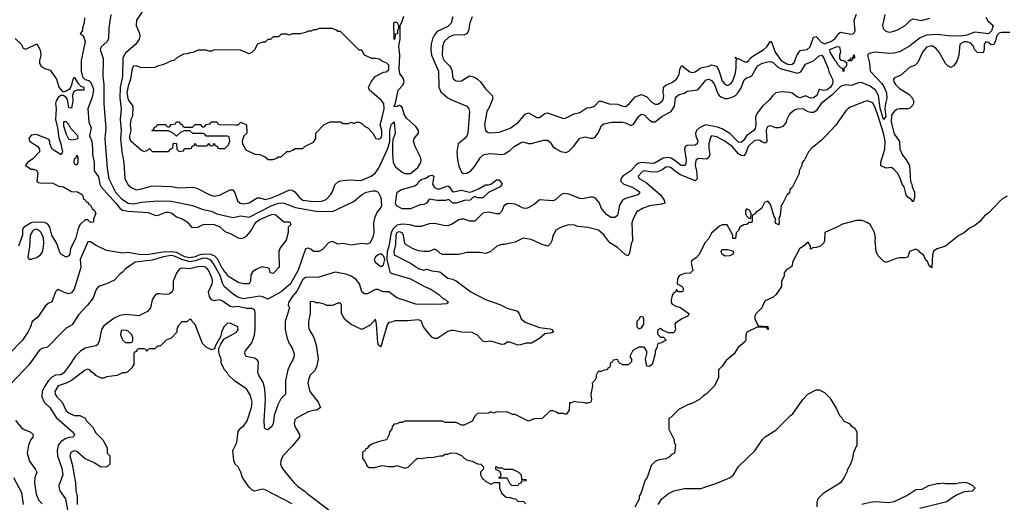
# Model space of a CAD drawing. Header units: inches. Extents: x 2668334 to 2765628, y 828034 to 955234.
# Tile 87 of 218: x 2687304 to 2694628, y 892465 to 896053. Entities that reach past the tile are written whole.
import ezdxf

# ---------------------------------------------------------------- set-up
doc = ezdxf.new("R2010")
doc.units = ezdxf.units.IN
doc.header["$MEASUREMENT"] = 0
doc.layers.add('C6889', color=7, linetype='Continuous')
doc.layers.add('C6899', color=7, linetype='Continuous')

msp = doc.modelspace()

# ---------------------------------------------------------------- linework, layer by layer
at = {"layer": 'C6889', "color": 4}
for points, elevation in [([(2687982.8, 896090), (2687967.5, 895992.5), (2687964, 895910), (2687952.3, 895887.7), (2687911, 895850), (2687902.8, 895830), (2687924.5, 895764.5), (2687923, 895630), (2687930.4, 895570), (2687930.4, 895430.4), (2687944.1, 895244.1), (2687938.4, 895170), (2687954.9, 894950), (2687966.7, 894870), (2688017.6, 894770), (2688061.3, 894721.3), (2688110, 894687.7), (2688150, 894684.4), (2688210, 894696.5), (2688330, 894706.4), (2688430, 894704.4), (2688590, 894670.4), (2688670, 894643), (2688730, 894630.4), (2688770.4, 894610.4), (2688890, 894582), (2688950, 894594.4), (2689010, 894583.8), (2689173.6, 894670), (2689229.4, 894690), (2689250, 894691.7), (2689270.8, 894690), (2689356.7, 894656.7), (2689510, 894628.8), (2689630, 894626), (2689790, 894700.7), (2689847.3, 894750), (2689882.7, 894770), (2689930, 894781.6), (2689950, 894780.5), (2689970.6, 894770), (2689990, 894731.3), (2689994.3, 894670), (2689990, 894657.2), (2689961.7, 894618.3), (2689942.5, 894577.5), (2689936.7, 894543.3), (2689939, 894470), (2689930, 894437.2), (2689910, 894394), (2689890, 894384.2), (2689848.2, 894388.2), (2689770, 894377), (2689710, 894389.6), (2689670, 894385.1), (2689630, 894403.7), (2689603.8, 894396.2), (2689555.9, 894344.1), (2689530.2, 894329.8), (2689489.8, 894329.8), (2689470, 894346.6), (2689450, 894354.5), (2689430.7, 894349.3), (2689376.5, 894190), (2689319.3, 894090), (2689250, 894028.8), (2689150, 893975.1), (2689113.5, 893993.5), (2689090, 893998.5), (2688970, 893977), (2688927.6, 893990), (2688893.6, 894010), (2688826, 894070), (2688813, 894093), (2688795.9, 894150), (2688743.1, 894243.1), (2688725, 894265), (2688697.9, 894277.9), (2688670, 894279.9), (2688610, 894259.3), (2688570, 894253.5), (2688510, 894269.3), (2688456, 894296), (2688430, 894299.2), (2688374.8, 894290), (2688290, 894265.1), (2688162, 894250), (2688090, 894202), (2688070, 894175.3), (2688050, 894162), (2688010, 894115.3), (2687950, 894088.7), (2687890, 894068.7), (2687873.7, 894046.3), (2687850, 893984), (2687808.3, 893931.7), (2687740.9, 893859.1), (2687694.4, 893785.6), (2687650, 893759), (2687624.1, 893735.9), (2687510, 893619), (2687470, 893609.2), (2687450, 893594), (2687374.8, 893490), (2687242.8, 893350)], 16), ([(2688228.5, 896130), (2688174, 896050), (2688170.4, 896010), (2688195.5, 895950), (2688197.1, 895930), (2688192, 895908), (2688168.7, 895871.3), (2688090, 895803.6), (2688070.3, 895769.7), (2688067.6, 895630), (2688050.2, 895550), (2688047.9, 895472.1), (2688057.7, 895390), (2688052.6, 895310), (2688058, 895230), (2688054.9, 895170), (2688064, 895070), (2688077.7, 894990), (2688085.7, 894870), (2688110, 894824.9), (2688130, 894808), (2688170, 894788.5), (2688210, 894794.9), (2688290, 894818.7), (2688430, 894813.4), (2688490, 894804), (2688588.8, 894808.8), (2688621.1, 894801.1), (2688718.8, 894750), (2688750, 894741.7), (2688790.9, 894749.1), (2688870, 894787.3), (2688890, 894786.8), (2688904.7, 894764.7), (2688925.3, 894705.3), (2688944.9, 894690), (2688970, 894684.7), (2689010, 894690.3), (2689070, 894728), (2689090, 894728), (2689130, 894716.9), (2689170, 894725.5), (2689232.3, 894750), (2689310, 894788.2), (2689330, 894785.5), (2689350, 894773.4), (2689384.9, 894730), (2689411.4, 894711.4), (2689490, 894702), (2689550, 894703.6), (2689582.9, 894717.1), (2689616.2, 894750), (2689629.5, 894770), (2689651.5, 894828.5), (2689673, 894847), (2689690, 894854.9), (2689730, 894860.4), (2689770, 894863), (2689830, 894857.3), (2689850, 894860.7), (2689918, 894890), (2689949.1, 894910.9), (2689974.2, 894945.8), (2690000, 895002.6)], 24), ([(2687786.4, 896066.4), (2687782.8, 896030), (2687771, 895990), (2687771, 895969), (2687754, 895950), (2687775.3, 895935.3), (2687791, 895890), (2687760.3, 895750), (2687761.7, 895670), (2687770, 895628), (2687790, 895608.7), (2687819.5, 895599.5), (2687830, 895590.8), (2687848.9, 895550), (2687852, 895528), (2687843.8, 895476.2), (2687810.7, 895390), (2687818.8, 895290), (2687834.8, 895250), (2687822.8, 895190), (2687839.5, 895150), (2687846.4, 895093.6), (2687844.7, 895050), (2687857, 894990), (2687858.8, 894930), (2687890, 894884.7), (2687900.5, 894830), (2687910.6, 894810), (2688020.4, 894690), (2688050, 894650.6), (2688070, 894637.1), (2688110, 894628.4), (2688260.7, 894620.7), (2688310, 894598.8), (2688330, 894597.3), (2688390, 894621.6), (2688410, 894623), (2688434.6, 894614.6), (2688470, 894587.7), (2688512.8, 894572.8), (2688550, 894551.3), (2688582, 894510), (2688610, 894506.8), (2688630, 894510.8), (2688670, 894530.8), (2688686.6, 894533.4), (2688750, 894530.5), (2688792.1, 894512.1), (2688830, 894477.3), (2688870, 894464), (2688930, 894430.7), (2688950, 894427.3), (2688969.4, 894430.6), (2688990, 894442.8), (2689022, 894478), (2689050, 894530.7), (2689066.6, 894550), (2689090, 894567.3), (2689170, 894602.8), (2689190, 894606), (2689210, 894601), (2689270, 894551.3), (2689314, 894550), (2689322, 894530), (2689302, 894510), (2689302, 894470), (2689286.4, 894413.6), (2689242, 894358), (2689231.3, 894330), (2689234, 894210), (2689218, 894202), (2689214, 894190), (2689190, 894166), (2689168, 894170), (2689162, 894202), (2689147.3, 894207.3), (2689104.7, 894215.3), (2689063.6, 894196.4), (2689038, 894182), (2689023.6, 894156.4), (2689022, 894110), (2689010, 894089), (2688970, 894089), (2688930, 894099), (2688850, 894149.2), (2688844.1, 894164.1), (2688830, 894175.3), (2688818.4, 894198.4), (2688810, 894205.2), (2688774.3, 894274.3), (2688754.8, 894294.8), (2688726.2, 894306.2), (2688670, 894309.8), (2688637.8, 894302.2), (2688610, 894289), (2688570, 894282.2), (2688532.3, 894290), (2688470, 894322.2), (2688430, 894328.3), (2688370, 894325), (2688250, 894304.2), (2688190, 894307.4), (2688110, 894323), (2688070, 894318), (2687950, 894337), (2687873.4, 894373.4), (2687830, 894402), (2687810, 894402), (2687754, 894270), (2687758.8, 894210), (2687710, 894048.7), (2687690, 894022), (2687670, 894015.3), (2687642, 894022), (2687590, 894048), (2687579.6, 894040.4), (2687571.1, 894028.9), (2687543.6, 893956.4), (2687516.9, 893943.1), (2687495.3, 893924.7), (2687438, 893842), (2687398, 893810), (2687384.7, 893770), (2687364.7, 893730), (2687324.7, 893670), (2687227.9, 893572.1)], 12), ([(2690000, 895745.2), (2689978.6, 895758.6), (2689950, 895765.2), (2689924.7, 895764.7), (2689870, 895788), (2689850, 895826), (2689830, 895826), (2689690, 895966), (2689670, 895966), (2689656.4, 895976.4), (2689627.3, 895987.3), (2689550, 895988), (2689532.7, 895987.3), (2689510, 895978), (2689490, 895978), (2689471.6, 895968.4), (2689450, 895968), (2689430, 895958), (2689390, 895948), (2689330, 895948), (2689310, 895938), (2689290, 895946), (2689250, 895946), (2689230, 895926), (2689190, 895926), (2689170, 895906), (2689150, 895906), (2689130, 895886), (2689110, 895886), (2689074, 895870), (2689050, 895828), (2689030, 895808), (2689010, 895798), (2688947.3, 895827.3), (2688750, 895828), (2688730, 895818), (2688710, 895818), (2688690, 895826), (2688632.7, 895827.3), (2688591.6, 895808.4), (2688572.7, 895807.3), (2688550, 895798), (2688523.6, 895796.4), (2688474, 895770), (2688451.6, 895748.4), (2688432.7, 895747.3), (2688370, 895718), (2688334, 895710), (2688310, 895698), (2688210, 895694), (2688170, 895708.7), (2688150, 895708), (2688141, 895690), (2688128, 895610), (2688110, 895558), (2688101.3, 895510), (2688110, 895458), (2688144.7, 895410), (2688143.6, 895336.4), (2688132, 895310), (2688126, 895270), (2688132, 895230), (2688121, 895190), (2688121, 895170), (2688130, 895152), (2688210, 895082), (2688230, 895074), (2688256.4, 895083.6), (2688270, 895094), (2688290, 895074), (2688410, 895074), (2688427.3, 895092.7), (2688442, 895098), (2688446, 895130), (2688450, 895134), (2688471.6, 895131.6), (2688474, 895090), (2688490, 895074), (2688522, 895078), (2688530, 895094), (2688570, 895094), (2688582, 895098), (2688587.3, 895112.7), (2688602, 895118), (2688610, 895134), (2688618, 895118), (2688630, 895114), (2688690, 895114), (2688702, 895118), (2688710, 895134), (2688718, 895118), (2688730, 895114), (2688742, 895118), (2688750, 895134), (2688758, 895118), (2688772.7, 895112.7), (2688778, 895098), (2688790, 895094), (2688830, 895094), (2688856.4, 895123.6), (2688866, 895150), (2688862, 895182), (2688850, 895186), (2688690, 895186), (2688682, 895202), (2688670, 895206), (2688592.7, 895207.3), (2688570, 895226), (2688530, 895226), (2688503.6, 895216.4), (2688470, 895186), (2688446, 895210), (2688410, 895226), (2688290, 895226), (2688286, 895230), (2688302, 895238), (2688307.3, 895252.7), (2688322, 895258), (2688330, 895274), (2688390, 895274), (2688398, 895258), (2688410, 895254), (2688422, 895258), (2688430, 895274), (2688462, 895278), (2688470, 895294), (2688492.7, 895292.7), (2688498, 895278), (2688512.7, 895272.7), (2688518, 895258), (2688530, 895254), (2688590, 895254), (2688610, 895274), (2688650, 895274), (2688658, 895258), (2688670, 895254), (2688682, 895258), (2688690, 895274), (2688722, 895278), (2688726, 895290), (2688732.7, 895292.7), (2688770, 895294), (2688778, 895278), (2688790, 895274), (2688910, 895272), (2688930, 895272), (2688950, 895292), (2688991.3, 895270), (2688994, 895210), (2688972, 895190), (2688958, 895150), (2688962, 895130), (2688985.4, 895085.4), (2689052.7, 895052.7), (2689091.6, 895051.6), (2689131.6, 895031.6), (2689152.7, 895012.7), (2689187.3, 895012.7), (2689210, 895022), (2689230, 895034), (2689250, 895034), (2689290, 895074), (2689310, 895074), (2689336.4, 895083.6), (2689350, 895094), (2689410, 895094), (2689428.4, 895111.6), (2689490, 895142), (2689508, 895170), (2689506, 895210), (2689570, 895274), (2689612.7, 895292.7), (2689690, 895294), (2689710, 895282), (2689750, 895282), (2689770, 895292), (2689790, 895282), (2689810, 895292), (2689830, 895292), (2689850, 895282), (2689870, 895262), (2689894, 895250), (2689932, 895210), (2689954, 895170), (2689970, 895164.7), (2689990, 895172), (2689997.2, 895190), (2689999, 895230), (2689986, 895270), (2690000, 895325.6)], 28), ([(2687270, 895912), (2687314, 895870), (2687330, 895842), (2687350, 895834), (2687432.7, 895872.7), (2687454, 895834), (2687458.8, 895810), (2687461, 895790), (2687450.8, 895750), (2687450.9, 895730.9), (2687461, 895710), (2687490, 895691), (2687530, 895678), (2687578, 895610), (2687596, 895550), (2687620.7, 895520.7), (2687630, 895516), (2687650, 895522.8), (2687678.9, 895541.1), (2687692.7, 895567.3), (2687701.2, 895610), (2687710, 895624.7), (2687739.1, 895579.1), (2687759.1, 895559.1), (2687781, 895550), (2687782, 895530), (2687731.9, 895528.1), (2687715.5, 895524.5), (2687705.2, 895514.8), (2687698, 895490), (2687698.4, 895450), (2687690, 895395.3), (2687670, 895398), (2687659.5, 895459.5), (2687652.7, 895472.7), (2687630, 895489.2), (2687610, 895489), (2687590, 895475.3), (2687574.8, 895450), (2687570.7, 895430), (2687574.9, 895390), (2687570.3, 895309.7), (2687584.9, 895250), (2687594.6, 895174.6), (2687610.7, 895129.3), (2687622, 895070), (2687612.7, 895047.3), (2687546, 895090), (2687528.7, 895128.7), (2687528.7, 895150), (2687522, 895162), (2687430, 895199), (2687390, 895195.3), (2687371.3, 895170), (2687378, 895150), (2687438, 895110), (2687452, 895090), (2687452, 895070), (2687402, 895018), (2687362, 894990), (2687347.7, 894970), (2687390, 894942), (2687410, 894942), (2687431.1, 894931.1), (2687438, 894910), (2687432.7, 894852.7), (2687443.6, 894843.6), (2687470, 894838), (2687490, 894841), (2687550, 894838), (2687595.3, 894815.3), (2687630, 894811), (2687690, 894776), (2687733.7, 894773.7), (2687770, 894752), (2687778, 894718), (2687790, 894714), (2687798, 894698), (2687812.7, 894692.7), (2687818, 894678), (2687830, 894674), (2687842, 894650), (2687856.9, 894636.9), (2687870, 894614), (2687854, 894570), (2687852.7, 894547.3), (2687830, 894546), (2687810, 894566), (2687790, 894566), (2687751, 894529), (2687736, 894490), (2687721, 894430), (2687682, 894350), (2687676, 894310), (2687670, 894298), (2687650, 894288), (2687609.2, 894310), (2687599, 894330), (2687581.2, 894390), (2687543.7, 894450), (2687529.3, 894509.3), (2687512.5, 894532.5), (2687490, 894545.2), (2687412.3, 894547.7), (2687390, 894542.7), (2687331.1, 894508.9), (2687324.7, 894490), (2687324, 894450), (2687294.4, 894370)], 8), ([(2690000, 895445.7), (2689993.8, 895453.8), (2689906, 895530), (2689898, 895550), (2689918, 895590), (2689948.9, 895631.1), (2690000, 895657)], 28), ([(2690000, 894304.1), (2689990, 894313.2), (2689970, 894305.1), (2689950.6, 894290), (2689940.5, 894270), (2689947.7, 894250), (2689990, 894217.3), (2690000, 894224.1)], 24), ([(2690000, 894033.1), (2689970, 894046.6), (2689950, 894047), (2689890, 894014), (2689870, 894014), (2689850, 894028.7), (2689831.8, 894090), (2689804.4, 894124.4), (2689770, 894145.4), (2689730, 894160.5), (2689666, 894174), (2689650, 894175.3), (2689530, 894139), (2689430, 894137), (2689410, 894122), (2689364.8, 894035.2), (2689330, 893993.2), (2689304, 893950), (2689301, 893930), (2689310.8, 893910), (2689278.4, 893810), (2689278, 893750), (2689290, 893692), (2689306, 893650), (2689330.6, 893610.6), (2689346, 893570), (2689345.4, 893554.6), (2689338, 893530), (2689319.8, 893500.2), (2689298.8, 893450), (2689281, 893370), (2689282, 893270), (2689246.4, 893233.6), (2689224.7, 893190), (2689196, 893110), (2689190, 893048.7), (2689178.8, 893030), (2689150, 893004), (2689130, 893008), (2689124.7, 893024.7), (2689122.7, 893070), (2689131.8, 893230), (2689127.8, 893310), (2689116.3, 893356.3), (2689082.7, 893410), (2689075.1, 893430), (2689079.3, 893510), (2689070, 893524), (2689050, 893537.2), (2688988, 893550), (2688978, 893570), (2688982, 893590), (2689030, 893651.3), (2689051.1, 893708.9), (2689055.4, 893750), (2689056.9, 893870), (2689053.6, 893890), (2689050, 893896), (2689030, 893905.1), (2688990, 893906.3), (2688930, 893920.5), (2688890, 893916.8), (2688870, 893919.8), (2688810, 893963), (2688790, 893969.6), (2688750, 893962), (2688729.6, 893969.6), (2688714.9, 893994.9), (2688707.6, 894030), (2688735.8, 894090), (2688739.3, 894110), (2688736.4, 894130), (2688709.6, 894190), (2688690, 894209.6), (2688670, 894218), (2688630, 894216), (2688570, 894201.2), (2688510, 894205.1), (2688490, 894199.3), (2688470, 894169), (2688446, 894110), (2688445.5, 894050), (2688438.8, 894030), (2688423.4, 894016.6), (2688410, 894012), (2688390, 894009.6), (2688344.1, 894015.9), (2688330, 894014.5), (2688310, 894002.7), (2688290.5, 893970), (2688276.3, 893910), (2688255.3, 893884.7), (2688190, 893852), (2688090, 893860.5), (2688050, 893853.6), (2688006.1, 893833.9), (2687930, 893776), (2687913.4, 893750), (2687896.3, 893663.7), (2687883.5, 893636.5), (2687870.6, 893629.4), (2687790, 893611.8), (2687756, 893590), (2687717.3, 893550), (2687675.6, 893484.4), (2687630, 893426), (2687610, 893412), (2687570, 893409.6), (2687543.4, 893396.6), (2687518, 893370), (2687490.3, 893329.7), (2687470.5, 893290), (2687467.7, 893250), (2687487.3, 893210), (2687530, 893166.8), (2687576.2, 893096.2), (2687696.3, 892990), (2687710.5, 892970), (2687702, 892950), (2687670, 892947), (2687642.8, 892937.2), (2687610, 892916), (2687590.4, 892889.6), (2687583.8, 892850), (2687586.4, 892810), (2687618.6, 892718.6), (2687626, 892670), (2687596.4, 892590), (2687597, 892570), (2687603.7, 892550), (2687645.3, 892490), (2687660.8, 892410)], 24), ([(2690000, 893656.5), (2689990, 893622), (2689973.6, 893633.6), (2689967, 893650), (2689958, 893790), (2689950, 893826), (2689910, 893782), (2689848.9, 893748.9), (2689770, 893788), (2689723.1, 893823.1), (2689698, 893870), (2689698, 893930), (2689690, 893946), (2689670, 893946), (2689630, 893928), (2689590, 893928), (2689570, 893938), (2689528.4, 893948.4), (2689508.7, 893948.7), (2689490, 893958), (2689464.7, 893955.3), (2689464.7, 893870), (2689452, 893810), (2689452, 893770), (2689458, 893750), (2689491.3, 893690), (2689510, 893634), (2689524.7, 893530), (2689510.7, 893469.3), (2689496.8, 893443.2), (2689466, 893410), (2689454.4, 893385.6), (2689446.8, 893350), (2689462.8, 893290), (2689524.7, 893210), (2689542, 893170), (2689514, 893150), (2689490, 893149), (2689450, 893137.2), (2689362, 893090), (2689350, 893078), (2689346, 893050), (2689351, 893030), (2689386, 892970), (2689386, 892950), (2689334.4, 892885.6), (2689262, 892810), (2689245.4, 892774.6), (2689244.7, 892750), (2689251.3, 892730), (2689270, 892702), (2689344.7, 892610), (2689370, 892584.7), (2689426.8, 892546.8), (2689442, 892530), (2689604.7, 892410)], 28), ([(2689330, 892454), (2689130, 892559), (2689110, 892562), (2689050, 892548), (2689030, 892558), (2689010, 892578), (2688980.2, 892620.2), (2688962, 892650), (2688948.9, 892688.9), (2688928, 892730), (2688908, 892750), (2688896.4, 892776.4), (2688888.4, 892851.6), (2688919, 892910), (2688930, 892992), (2688950, 893018), (2688970, 893031.3), (2688996, 893070), (2689029, 893170), (2689032.7, 893210), (2689020.2, 893260.2), (2688990, 893308), (2688904.7, 893364.7), (2688858, 893410), (2688848, 893430), (2688828, 893450), (2688803.1, 893503.1), (2688802, 893530), (2688788, 893570), (2688786, 893590), (2688786, 893610), (2688800.4, 893639.6), (2688822, 893678), (2688918, 893730), (2688928, 893750), (2688926, 893770), (2688870, 893798), (2688846.4, 893793.6), (2688822, 893770), (2688804.7, 893730), (2688799.6, 893700.4), (2688763.6, 893636.4), (2688752.7, 893607.3), (2688730, 893598), (2688690, 893618), (2688664.7, 893644.7), (2688610, 893786), (2688586, 893810), (2688582, 893822), (2688570, 893826), (2688547.3, 893807.3), (2688510, 893806), (2688483.6, 893776.4), (2688474, 893750), (2688474, 893730), (2688430, 893686), (2688394, 893670), (2688350, 893626), (2688330, 893626), (2688310, 893606), (2688270, 893606), (2688258, 893602), (2688250, 893586), (2688242, 893602), (2688230, 893606), (2688190, 893606), (2688178, 893602), (2688172.7, 893587.3), (2688158, 893582), (2688154, 893570), (2688154, 893490), (2688136.9, 893463.1), (2688110, 893438), (2688090, 893428.7), (2688070, 893428), (2688030, 893408.7), (2687950, 893398), (2687930, 893388), (2687910, 893388), (2687870, 893408), (2687860.4, 893420.4), (2687836.4, 893436.4), (2687828.4, 893448.4), (2687810, 893455.3), (2687790, 893448.7), (2687688.7, 893371.3), (2687650, 893351.6), (2687590.8, 893330), (2687566, 893290), (2687568, 893270), (2687579.1, 893250), (2687619.1, 893210), (2687650, 893146), (2687670, 893130.8), (2687710, 893111.3), (2687751.1, 893111.1), (2687790, 893092), (2687802, 893070), (2687845.4, 893025.4), (2687870, 892982), (2687922, 892930), (2687954, 892870), (2687954, 892830), (2687974, 892810), (2687974, 892750), (2687950, 892726), (2687906, 892730), (2687858, 892758), (2687790, 892788.7), (2687730, 892842), (2687710, 892848.7), (2687685.2, 892834.8), (2687676, 892810), (2687694.8, 892750), (2687718.8, 892610), (2687722.8, 892550), (2687731.3, 892510), (2687731.1, 892448.9)], 28), ([(2687273.2, 893073.2), (2687318.5, 893018.5), (2687343.4, 893003.4), (2687382, 892990), (2687404.7, 892970), (2687401, 892950), (2687387.7, 892932.3), (2687370.7, 892890), (2687360.7, 892830), (2687377.3, 892770), (2687422.8, 892710), (2687430.8, 892690), (2687417.3, 892650), (2687413.4, 892610), (2687425.8, 892525.8), (2687444.1, 892484.1), (2687470, 892454.8)], 16), ([(2690000, 892922.4), (2689970, 892915.3), (2689923.6, 892896.4), (2689899.6, 892880.4), (2689890, 892866), (2689878, 892862), (2689872.7, 892847.3), (2689858, 892842), (2689854, 892830), (2689854, 892790), (2689871.6, 892771.6), (2689890, 892734), (2689903.6, 892723.6), (2689943.6, 892723.6), (2690000, 892738.5)], 32), ([(2687257.3, 892650), (2687317.6, 892537.6), (2687330.6, 892450)], 12)]:
    msp.add_lwpolyline(points, dxfattribs=dict(at, elevation=elevation))
for points, elevation in [([(2687630, 895294), (2687630, 895264.7), (2687650, 895201), (2687667.9, 895167.9), (2687690, 895159.1), (2687730, 895167.3), (2687738, 895170), (2687735.3, 895190), (2687684.5, 895244.5), (2687670, 895274), (2687650, 895293.2)], 12), ([(2687730, 895046), (2687718, 895022), (2687710, 895018), (2687707.3, 894990), (2687710, 894982), (2687730, 894974), (2687738, 894990), (2687738, 895030)], 12), ([(2687430, 894495.1), (2687410, 894489.8), (2687399.6, 894480.4), (2687381.2, 894450), (2687376.3, 894363.7), (2687364.7, 894290), (2687372.7, 894272.7), (2687390, 894272), (2687430, 894284.7), (2687456.5, 894303.5), (2687470, 894322), (2687479.3, 894350), (2687482.9, 894390), (2687480.4, 894430), (2687463.9, 894470), (2687450, 894486.9)], 12), ([(2688090, 893746), (2688058, 893742), (2688054, 893710), (2688070, 893674), (2688090, 893654), (2688130, 893654), (2688142, 893658), (2688146, 893670), (2688146, 893690), (2688138, 893710), (2688110, 893738)], 28)]:
    msp.add_lwpolyline(points, close=True, dxfattribs=dict(at, elevation=elevation))
at = {"layer": 'C6899', "color": 4}
for points, elevation in [([(2690000, 895002.6), (2690039.6, 895090), (2690056.2, 895143.8), (2690058, 895230), (2690070, 895278), (2690079, 895281), (2690090, 895294), (2690096, 895210), (2690080.2, 895159.8), (2690076.9, 895130), (2690076.1, 895050), (2690082.6, 894990), (2690099.9, 894959.9), (2690150, 894919.1), (2690170, 894908.2), (2690210, 894910.5), (2690265.1, 894954.9), (2690287.6, 894990), (2690289.6, 895010), (2690284.7, 895030), (2690245.6, 895110), (2690234, 895150), (2690239.5, 895170), (2690270.9, 895209.1), (2690271.1, 895230), (2690250, 895259.6), (2690180.5, 895320.5), (2690164.5, 895350), (2690150, 895402), (2690130, 895415.3), (2690107.3, 895407.3), (2690090, 895406), (2690089.5, 895410), (2690098, 895422), (2690119, 895530), (2690153.6, 895566.4), (2690164.5, 895590), (2690157.2, 895617.2), (2690132, 895652), (2690126.5, 895686.5), (2690131.3, 895788.7), (2690124.7, 895855.3), (2690134.5, 895910), (2690134, 896010), (2690150, 896042), (2690160.7, 896079.3)], 24), ([(2690525.5, 896074.5), (2690514.4, 896025.6), (2690490, 896002.9), (2690410, 895963.7), (2690390, 895939.3), (2690374.4, 895910), (2690365.3, 895870), (2690363.1, 895830), (2690368.5, 895790), (2690420.4, 895670), (2690422, 895550), (2690437.5, 895517.5), (2690490, 895470.8), (2690510, 895458.8), (2690630.7, 895410.7), (2690646, 895390), (2690650.8, 895370), (2690638, 895210), (2690630.6, 895190), (2690616.3, 895170), (2690566, 895130), (2690556.9, 895070), (2690559.7, 895010), (2690570, 894962.8), (2690590, 894919.1), (2690606, 894910), (2690630, 894910.7), (2690659.3, 894930), (2690690, 894964), (2690730, 895026), (2690750, 895046.8), (2690770, 895054), (2690810, 895059.1), (2690890, 895050.8), (2690910, 895054.8), (2690950, 895081), (2690982, 895110), (2691030, 895138), (2691050, 895144.7), (2691090, 895131.3), (2691110, 895131.3), (2691203.1, 895156.9), (2691230, 895158), (2691250, 895142), (2691270.8, 895110), (2691290, 895094), (2691330, 895074), (2691370, 895064.9), (2691390, 895076.3), (2691423.7, 895110), (2691470, 895170.8), (2691510, 895180.7), (2691550, 895170.8), (2691570, 895170.8), (2691582.7, 895177.3), (2691606, 895210), (2691633.2, 895266.8), (2691650, 895278), (2691710, 895291.3), (2691789.2, 895290.8), (2691810, 895286), (2691850, 895267.3), (2691870, 895276), (2691910, 895336), (2691930, 895351), (2691950, 895346), (2691990, 895304.9), (2692010, 895293.4), (2692030, 895293.4), (2692084, 895336), (2692150, 895370.5), (2692175.1, 895410), (2692182.7, 895470), (2692190, 895481), (2692210, 895496), (2692250, 895506), (2692270, 895521), (2692349.2, 895530.8), (2692410, 895606.8), (2692430, 895610.7), (2692450, 895601), (2692471.7, 895571.7), (2692494, 895510), (2692506.7, 895490), (2692519.9, 895479.9), (2692550, 895467.4), (2692570, 895467.4), (2692603.3, 895476.7), (2692629.7, 895490.3), (2692648.3, 895511.7), (2692670, 895546.8), (2692694.5, 895605.5), (2692710, 895621), (2692730, 895624.9), (2692750, 895636), (2692793.2, 895710), (2692828.7, 895730), (2692870, 895740.5), (2692890, 895741.6), (2692910, 895734.4), (2692942.4, 895702.4), (2692967.9, 895687.9), (2693090, 895655.5), (2693114.7, 895665.3), (2693150, 895722), (2693210, 895746), (2693250, 895784.9), (2693270, 895788), (2693286.1, 895766.1), (2693318.3, 895690), (2693324.2, 895664.2), (2693351.3, 895611.3), (2693353.8, 895590), (2693348.9, 895570), (2693334.3, 895550), (2693310, 895531.1), (2693285.4, 895525.4), (2693250, 895534), (2693234, 895490), (2693210, 895471.1), (2693189.8, 895469.8), (2693150, 895486), (2693110, 895472.7), (2693090, 895475.8), (2693050, 895506.6), (2693030.9, 895510.9), (2692970, 895516.3), (2692930, 895509.2), (2692906.8, 895490), (2692882.8, 895457.2), (2692830, 895409), (2692790, 895358), (2692776.5, 895330), (2692779.5, 895270), (2692775.1, 895244.9), (2692764, 895230), (2692710.4, 895190), (2692690, 895156), (2692670, 895139.5), (2692650, 895142.9), (2692586.1, 895206.1), (2692530, 895241.3), (2692493.9, 895253.9), (2692406, 895270), (2692360.4, 895250), (2692338.4, 895230), (2692330.4, 895210), (2692332.7, 895190), (2692347.7, 895150), (2692342.8, 895130), (2692330, 895119.3), (2692270, 895117), (2692253.4, 895106.6), (2692250.5, 895089.5), (2692262.4, 895010), (2692259, 894981), (2692250.4, 894969.6), (2692225.2, 894970), (2692170.9, 895010.9), (2692150, 895023), (2692130, 895028.2), (2692090, 895022.6), (2692031.5, 894988.5), (2692015.6, 894984.4), (2691930, 894990.7), (2691910, 894986.2), (2691890, 894974.8), (2691851, 894929), (2691790.4, 894890), (2691774.9, 894870), (2691775.5, 894850), (2691798.8, 894830), (2691854.8, 894810), (2691891, 894790), (2691916, 894770), (2691914.8, 894765.2), (2691902, 894750), (2691810, 894723.7), (2691788.6, 894711.4), (2691766.4, 894673.6), (2691750, 894598), (2691730, 894581.2), (2691702, 894582), (2691670, 894605.2), (2691632.3, 894650), (2691613.6, 894693.6), (2691586.3, 894726.3), (2691570, 894733.2), (2691550, 894733.2), (2691490, 894722), (2691470, 894723.7), (2691390, 894756.3), (2691350, 894760.7), (2691328.6, 894751.4), (2691290, 894714), (2691270, 894705.2), (2691170, 894713.2), (2691130, 894679), (2691086.8, 894653.2), (2691070.7, 894649.3), (2691050, 894652.3), (2690990, 894681.6), (2690953.4, 894686.6), (2690930, 894682.7), (2690904.7, 894670), (2690890.9, 894629.1), (2690870.7, 894609.3), (2690850, 894609.2), (2690790, 894622), (2690750, 894614.8), (2690690, 894554), (2690650, 894556), (2690610, 894569.2), (2690590, 894569.2), (2690570, 894565.2), (2690524.5, 894535.5), (2690496.8, 894523.2), (2690470, 894519.3), (2690390, 894537), (2690350, 894534.5), (2690290, 894515.1), (2690250, 894515.1), (2690207.6, 894527.6), (2690152.7, 894532.7), (2690110, 894524.4), (2690081.5, 894498.5), (2690066.9, 894470), (2690050.2, 894370), (2690036.5, 894330), (2690035.5, 894270), (2690058, 894178), (2690068, 894168), (2690210, 894126.8), (2690310, 894071), (2690362, 894050), (2690422, 894010), (2690450, 893982), (2690474, 893970), (2690494, 893950), (2690479.6, 893940.4), (2690410, 893935.3), (2690250, 893939), (2690110, 893985.2), (2690050, 894029.2), (2690010, 894028.7), (2690000, 894033.1)], 24), ([(2690670, 896073.2), (2690653.4, 896030), (2690642.8, 895970), (2690630, 895948.7), (2690610, 895939), (2690530, 895937), (2690496.7, 895923.3), (2690462, 895890), (2690448.4, 895850), (2690446.7, 895790), (2690450.5, 895770), (2690462, 895750), (2690500.7, 895710), (2690514, 895690), (2690520.7, 895670), (2690522.8, 895630), (2690531.3, 895610), (2690550, 895598.8), (2690570, 895594.8), (2690590, 895598.8), (2690650, 895634.8), (2690686.4, 895626.4), (2690710, 895611.3), (2690730.7, 895590.7), (2690770, 895538), (2690818, 895490), (2690824.7, 895470), (2690802, 895410), (2690778, 895370), (2690761.6, 895270), (2690768, 895228), (2690790, 895214.8), (2690810, 895210.7), (2690870, 895215.5), (2690952.7, 895247.3), (2691014, 895290), (2691064, 895350), (2691090, 895361), (2691150, 895324.7), (2691170, 895326.8), (2691210, 895356), (2691230, 895361), (2691350, 895319.1), (2691370, 895322), (2691427.8, 895352.2), (2691470, 895362), (2691522.5, 895397.5), (2691550, 895400.5), (2691579, 895410), (2691614, 895446), (2691630, 895446.8), (2691690, 895428.2), (2691750, 895423.8), (2691790, 895410.6), (2691811.8, 895408.2), (2691841.2, 895430), (2691881.6, 895478.4), (2691930, 895497.3), (2691970, 895479.1), (2692010, 895436.3), (2692030, 895424.9), (2692050, 895425.5), (2692077.7, 895442.3), (2692090, 895458), (2692095.6, 895490), (2692091.8, 895510), (2692093.2, 895550), (2692110, 895566.8), (2692155.3, 895584.7), (2692190, 895611), (2692210, 895644.7), (2692214.5, 895685.5), (2692230, 895711.3), (2692290, 895664.9), (2692310, 895660.7), (2692330, 895664), (2692370, 895694.8), (2692381.5, 895698.5), (2692430, 895708), (2692450, 895716.3), (2692472.8, 895712.8), (2692490, 895704), (2692502.9, 895682.9), (2692530, 895597.3), (2692550, 895573.4), (2692570, 895562.8), (2692590, 895574), (2692606.5, 895593.5), (2692627, 895647), (2692633.3, 895690), (2692633.6, 895746.4), (2692638, 895758), (2692630, 895766), (2692630, 895774), (2692631.1, 895771.1), (2692642, 895762), (2692650, 895764.7), (2692684.9, 895744.9), (2692710, 895737.3), (2692729, 895750), (2692736.6, 895763.4), (2692758, 895782), (2692839, 895830), (2692862, 895850), (2692890, 895892), (2692899.6, 895879.6), (2692924.9, 895810), (2692968.5, 895750), (2693010, 895724.6), (2693030, 895720.3), (2693050, 895722.4), (2693065.8, 895734.2), (2693087.9, 895792.1), (2693110, 895822.8), (2693162, 895830), (2693184.5, 895850), (2693210, 895922.8), (2693230, 895927.3), (2693266, 895886), (2693290, 895874.4), (2693338, 895890), (2693366.6, 895910), (2693383.7, 895930), (2693391.9, 895948.1), (2693410, 895960.7), (2693490, 895945.5), (2693509.5, 895950.5), (2693519.5, 895970), (2693511.6, 896050), (2693530, 896094.8)], 28), ([(2693740.2, 896090), (2693723.2, 896010), (2693727.2, 895987.2), (2693748.2, 895968.2), (2693770, 895961.1), (2693790, 895961.7), (2693830, 895974.9), (2693890, 896008.4), (2693930, 896048), (2693950, 896058), (2694010, 896047.3), (2694075.1, 896064.9)], 28), ([(2694490, 896072), (2694505.2, 896045.2), (2694546.8, 896010), (2694534, 895970), (2694510, 895948.3), (2694410, 895959.3), (2694350, 895938.3), (2694310, 895931.1), (2694210, 895933.3), (2694130, 895942.8), (2694050, 895937.4), (2694002.4, 895917.6), (2693924.3, 895855.7), (2693850, 895813.7), (2693810, 895803), (2693770, 895800.5), (2693670, 895811.2), (2693630, 895804.5), (2693621.1, 895798.9), (2693610.7, 895790), (2693626, 895730), (2693630.4, 895670), (2693717.3, 895577.3), (2693734.9, 895550), (2693751.6, 895510), (2693754.6, 895470), (2693744, 895430), (2693740.9, 895390), (2693747.3, 895332.7), (2693730.4, 895309.6), (2693706.2, 895393.8), (2693692.1, 895490), (2693670, 895529.7), (2693630, 895559.1), (2693570, 895584.5), (2693550, 895585.2), (2693490, 895564), (2693450, 895568.7), (2693410, 895555.3), (2693346.9, 895493.1), (2693266, 895430), (2693230, 895375.3), (2693210, 895362), (2693190, 895362), (2693170, 895368.7), (2693130, 895389), (2693090, 895388.7), (2693070, 895382), (2693031.3, 895350), (2693011, 895310), (2693006, 895290), (2692981, 895259), (2692950, 895249), (2692930, 895249), (2692890, 895264), (2692870, 895259), (2692861, 895250), (2692857.3, 895230), (2692861, 895150), (2692856.8, 895143.2), (2692850, 895135.3), (2692830, 895141.2), (2692810, 895154), (2692790, 895157.6), (2692767.7, 895152.3), (2692723.7, 895110), (2692703.4, 895056.6), (2692690, 895041.2), (2692670, 895043.7), (2692650, 895055.1), (2692604.5, 895110), (2692550, 895149.6), (2692490, 895180.9), (2692450, 895188.7), (2692442.5, 895177.5), (2692430.4, 895130), (2692430, 895094), (2692439.1, 895050), (2692430.6, 895029.4), (2692410, 895016), (2692350, 895020.9), (2692332.8, 895007.2), (2692328.9, 894970), (2692339.5, 894930), (2692344.7, 894870), (2692330, 894855.3), (2692220.5, 894900.5), (2692183.1, 894923.1), (2692150, 894951.6), (2692130, 894958.4), (2692110, 894956.2), (2692083.1, 894936.9), (2692050, 894922.4), (2692010, 894918.4), (2691950, 894929.2), (2691936.8, 894923.2), (2691906, 894890), (2691911.1, 894871.1), (2691963.1, 894843.1), (2692070.3, 894750.3), (2692098, 894710), (2692102, 894690), (2692079.1, 894680.9), (2691990, 894669.5), (2691936, 894650), (2691895.9, 894624.1), (2691870, 894578), (2691857.5, 894542.5), (2691862.8, 894410), (2691853.7, 894386.3), (2691841, 894319), (2691830, 894298), (2691810, 894304), (2691750, 894359), (2691694.8, 894394.8), (2691650, 894454), (2691610, 894489), (2691530, 894508.7), (2691456.4, 894516.4), (2691430, 894526), (2691387.3, 894527.3), (2691334, 894510), (2691294, 894490), (2691270, 894446), (2691262, 894410), (2691251.6, 894388.4), (2691231.6, 894368.4), (2691190, 894382), (2691110, 894419), (2691050, 894428), (2690990, 894398), (2690910, 894382), (2690890, 894382), (2690854, 894370), (2690810, 894328.7), (2690770, 894315.3), (2690730, 894322), (2690630, 894322), (2690570, 894308), (2690450, 894308), (2690430, 894318), (2690410, 894338), (2690390, 894346), (2690350, 894328.7), (2690310, 894328.7), (2690270, 894335.3), (2690230, 894348.7), (2690178, 894378), (2690169.3, 894389.3), (2690159.5, 894450), (2690150, 894469), (2690130, 894476.3), (2690110, 894471.2), (2690101.5, 894450), (2690098.7, 894381.3), (2690086, 894330), (2690090, 894306), (2690210, 894242.8), (2690270, 894202.8), (2690310, 894191.3), (2690330, 894198), (2690370, 894184.7), (2690430, 894178), (2690490, 894132), (2690523.5, 894123.5), (2690550.7, 894110.7), (2690661, 894030), (2690770, 893974), (2690874.6, 893934.6), (2690930, 893907.3), (2691006.8, 893886.8), (2691022.5, 893862.5), (2691034.8, 893830), (2691065.2, 893805.2), (2691170, 893764.7), (2691250, 893756), (2691262, 893750), (2691274, 893730), (2691250, 893722), (2691210, 893718), (2691170, 893682), (2691110.9, 893649.1), (2691071.1, 893648.9), (2691030, 893635.3), (2691010, 893634), (2690950, 893655.3), (2690930, 893655.3), (2690910, 893642), (2690890, 893638), (2690810, 893662), (2690770, 893658), (2690750, 893662), (2690710, 893708.7), (2690670, 893728.7), (2690590, 893729), (2690530, 893742), (2690510, 893742), (2690490, 893735.3), (2690422, 893690), (2690410, 893684), (2690390, 893684), (2690370, 893694), (2690334.8, 893734.8), (2690309, 893770), (2690290, 893813.2), (2690270, 893821.2), (2690190, 893813.2), (2690094.6, 893814.6), (2690070, 893804), (2690050, 893801.2), (2690036.7, 893783.3), (2690000, 893656.5)], 28), ([(2694670, 895957), (2694610, 895957.6), (2694590, 895953), (2694570.4, 895930), (2694563.8, 895896.2), (2694550, 895869), (2694530, 895865.2), (2694510, 895884), (2694490, 895888), (2694478, 895870), (2694478, 895830), (2694470, 895806), (2694430, 895808), (2694410, 895828), (2694398, 895858), (2694378.6, 895878.6), (2694350, 895889), (2694330, 895889), (2694298, 895870), (2694291, 895790), (2694278, 895750), (2694252, 895710), (2694230, 895698), (2694210, 895708), (2694190, 895728), (2694144, 895810), (2694120.2, 895840.2), (2694090, 895858), (2694050, 895848.7), (2694021, 895810), (2693986.4, 895733.6), (2693965.4, 895714.6), (2693922, 895698), (2693859.8, 895640.2), (2693810, 895618), (2693804.7, 895610), (2693806, 895590), (2693818, 895570), (2693850, 895541), (2693918, 895498), (2693944.7, 895470), (2693952, 895450), (2693952, 895430), (2693945.4, 895414.6), (2693925.4, 895394.6), (2693910, 895389), (2693850, 895389.2), (2693830, 895384), (2693810, 895369), (2693790, 895342), (2693786.2, 895290), (2693810, 895204.9), (2693848, 895148), (2693851.3, 895090), (2693870, 895044.7), (2693898, 895010), (2693922, 894970), (2693931.3, 894850), (2693941, 894830), (2693942.8, 894810), (2693960.7, 894770), (2693960.7, 894730), (2693950, 894698), (2693936, 894716), (2693910, 894733.2), (2693899.5, 894750), (2693884.5, 894810), (2693869.6, 894830), (2693854.7, 894874.7), (2693832.8, 894912.8), (2693810, 894939), (2693790, 894954), (2693750, 894948.7), (2693710, 894966), (2693710, 894994), (2693739.5, 895090), (2693742.4, 895150), (2693730, 895209.2), (2693690, 895335.1), (2693670, 895393.2), (2693650, 895434), (2693608.9, 895448.9), (2693590, 895445.2), (2693490, 895404), (2693464.7, 895390), (2693450, 895375.3), (2693373.7, 895266.3), (2693306.4, 895193.6), (2693266.4, 895153.6), (2693199.8, 895100.2), (2693171.3, 895070), (2693142, 895010), (2693124.7, 894990), (2693122, 894970), (2693102, 894930), (2693102, 894910), (2693050, 894806), (2693034, 894790), (2693030, 894766), (2693011.6, 894748.4), (2692982, 894690), (2692967.5, 894672.5), (2692960.7, 894599.3), (2692950.8, 894570), (2692954.8, 894550), (2692950, 894528), (2692930, 894538), (2692924, 894550), (2692928.7, 894570), (2692917.2, 894590), (2692890, 894678), (2692870, 894704), (2692845.4, 894694.6), (2692822, 894650), (2692779.6, 894620.4), (2692770, 894606), (2692758, 894602), (2692754, 894590), (2692754, 894550), (2692750, 894546), (2692730, 894546), (2692714, 894530), (2692690, 894528), (2692662, 894510), (2692650, 894486), (2692632.7, 894467.3), (2692630, 894426), (2692610, 894426), (2692608, 894450), (2692567.3, 894527.3), (2692530, 894528), (2692510, 894518), (2692450, 894466), (2692430, 894426), (2692403.6, 894396.4), (2692355.3, 894304.7), (2692336.9, 894283.1), (2692301, 894259), (2692298, 894250), (2692306.4, 894206.4), (2692314, 894190), (2692290.9, 894169.1), (2692250, 894165.2), (2692223.5, 894156.5), (2692210, 894148), (2692198, 894130), (2692194, 894090), (2692232, 894070), (2692242, 894050), (2692234, 894030), (2692206, 894030), (2692190, 894046), (2692182, 894030), (2692164, 894016), (2692158, 894002), (2692151, 893970), (2692151.3, 893950), (2692158, 893938), (2692190, 893922), (2692215.3, 893915.3), (2692282, 893870), (2692279.6, 893860.4), (2692274, 893850), (2692230, 893828.7), (2692182.8, 893797.2), (2692178, 893790), (2692182, 893750), (2692170, 893726), (2692130, 893726), (2692084.7, 893744.7), (2692070, 893758), (2692051.6, 893748.4), (2692048.4, 893730), (2692051.6, 893711.6), (2692070, 893694), (2692092.7, 893692.7), (2692114, 893670), (2692071.6, 893648.4), (2692050, 893646), (2692043.5, 893616.5), (2692031, 893590), (2692030.8, 893570), (2692010, 893488.7), (2691990, 893475.3), (2691970, 893478), (2691959, 893530), (2691968.7, 893570), (2691968.4, 893588.4), (2691950, 893618), (2691910, 893618), (2691865.4, 893594.6), (2691842, 893550), (2691854, 893530), (2691854, 893510), (2691830, 893486), (2691790, 893486), (2691763.1, 893503.1), (2691750, 893526), (2691718, 893522), (2691712, 893508), (2691698, 893502), (2691694, 893470), (2691678, 893462), (2691674, 893450), (2691652.7, 893447.3), (2691630, 893438), (2691610, 893438), (2691602, 893430), (2691592, 893410), (2691592, 893390), (2691584.7, 893375.3), (2691562, 893350), (2691564.7, 893330), (2691552, 893270), (2691558, 893230), (2691552, 893210), (2691530, 893202), (2691510, 893202), (2691488.4, 893208.4), (2691450, 893208.7), (2691430, 893215.3), (2691406, 893206), (2691394, 893206), (2691391.3, 893150), (2691370, 893118), (2691350, 893126), (2691310, 893126), (2691296.4, 893136.4), (2691270, 893146), (2691250, 893146), (2691191.6, 893088.4), (2691130, 893086), (2691090, 893068), (2690990, 893118), (2690970, 893118), (2690936.4, 893136.4), (2690850, 893138), (2690830, 893128), (2690810, 893138), (2690790, 893128), (2690710, 893126), (2690690, 893106), (2690671.1, 893068.9), (2690610, 893038), (2690590, 893038), (2690550, 893058), (2690470, 893058), (2690450, 893068), (2690170, 893068), (2690150, 893058), (2690130, 893058), (2690111.6, 893048.4), (2690090, 893046), (2690074, 893030), (2690071.6, 893008.4), (2690054, 892990), (2690052, 892970), (2690032, 892930), (2690000, 892922.4)], 32), ([(2690000, 895657), (2690010, 895662), (2690030, 895664.7), (2690050, 895682), (2690050, 895715.3), (2690035.3, 895730), (2690010, 895739), (2690000, 895745.2)], 28), ([(2690000, 895325.6), (2690016.2, 895390), (2690012, 895430), (2690000, 895445.7)], 28), ([(2694650, 894742), (2694616.9, 894723.1), (2694595.3, 894704.7), (2694510, 894615.3), (2694483.5, 894596.5), (2694446.4, 894553.6), (2694410, 894524), (2694370, 894504), (2694330, 894469), (2694290, 894449), (2694191.3, 894370), (2694130, 894349.2), (2694105.2, 894334.8), (2694094.6, 894305.4), (2694090, 894209.2), (2694070, 894222), (2694056.2, 894256.2), (2694045.4, 894265.4), (2694030, 894299), (2694002, 894322), (2693990, 894338), (2693970, 894348), (2693922, 894330), (2693910, 894288.7), (2693890, 894282), (2693850, 894282), (2693823.6, 894276.4), (2693750, 894248.7), (2693730, 894258), (2693690, 894298), (2693674, 894330), (2693666.6, 894410), (2693669.3, 894430.7), (2693662.7, 894470), (2693653.2, 894490), (2693629.4, 894529.4), (2693606.3, 894546.3), (2693570, 894561.2), (2693530, 894561.2), (2693426, 894534), (2693387.9, 894512.1), (2693294, 894470), (2693291.3, 894410), (2693285.4, 894394.6), (2693262, 894370), (2693230, 894359), (2693203.6, 894356.4), (2693190, 894346), (2693186, 894350), (2693186, 894370), (2693170, 894398), (2693154, 894390), (2693143.6, 894376.4), (2693104.7, 894350), (2693052, 894250), (2693050, 894226), (2693043.6, 894216.4), (2693004.7, 894190), (2692991.3, 894170), (2692990, 894146), (2692971.3, 894110), (2692971, 894070), (2692930.6, 894009.4), (2692910, 893989), (2692850, 893962), (2692831, 893930), (2692824.7, 893910), (2692782, 893870), (2692772, 893850), (2692772, 893830), (2692798, 893778), (2692870, 893771.3), (2692872, 893750), (2692866, 893750), (2692862, 893762), (2692850, 893766), (2692790, 893768), (2692712, 893730), (2692706, 893710), (2692704.7, 893670), (2692699.8, 893660.2), (2692647.1, 893612.9), (2692618, 893570), (2692559.8, 893520.2), (2692530, 893478), (2692502, 893450), (2692502, 893390), (2692471.1, 893328.9), (2692411.1, 893268.9), (2692390, 893258), (2692362, 893230), (2692310, 893202), (2692274, 893190), (2692210, 893158), (2692150, 893098), (2692132.7, 893087.3), (2692132, 893010), (2692172, 892930), (2692172.7, 892912.7), (2692182, 892890), (2692174, 892830), (2692150, 892818), (2692136.9, 892803.1), (2692111.6, 892788.4), (2692059.6, 892780.4), (2692030, 892768), (2692002, 892738), (2691971.3, 892650), (2691958, 892630), (2691924.7, 892530), (2691912, 892510), (2691911.6, 892488.4), (2691881, 892430)], 36), ([(2690000, 894224.1), (2690009.5, 894230.5), (2690021.2, 894270), (2690012.7, 894292.7), (2690000, 894304.1)], 24), ([(2692054, 892450), (2692082, 892490), (2692129.4, 892530.6), (2692170, 892551), (2692250, 892566.8), (2692370, 892567.3), (2692490, 892606.8), (2692589.3, 892650.7), (2692614, 892670), (2692650, 892731.3), (2692772.9, 892847.1), (2692830, 892932), (2692850, 892952), (2692930, 893002), (2693038, 893110), (2693056.5, 893123.5), (2693128.7, 893230), (2693168, 893270), (2693230, 893302), (2693250, 893302), (2693290, 893282), (2693330, 893242), (2693379.8, 893159.8), (2693402, 893110), (2693422, 893090), (2693431.6, 893071.6), (2693474, 893050), (2693491.6, 893031.6), (2693516.9, 893016.9), (2693532, 892990), (2693531.3, 892890), (2693505.4, 892834.6), (2693496.9, 892783.1), (2693484.7, 892750), (2693462, 892710), (2693458, 892690), (2693438, 892650), (2693410.6, 892609.4), (2693282, 892530), (2693242, 892490), (2693232.7, 892467.3), (2693232.7, 892432.7)], 36), ([(2690000, 892738.5), (2690001.2, 892738.8), (2690050, 892731), (2690088.4, 892731.6), (2690110, 892738), (2690170, 892718), (2690194.6, 892725.4), (2690250, 892784.7), (2690266.8, 892793.2), (2690290, 892790.7), (2690350, 892801), (2690370, 892798), (2690430, 892812), (2690450, 892812), (2690470, 892822), (2690490, 892822), (2690510, 892832), (2690551.6, 892831.6), (2690590, 892814), (2690614, 892790), (2690630, 892782), (2690670, 892772), (2690710, 892751.3), (2690734, 892750), (2690754, 892730), (2690752, 892710), (2690732, 892690), (2690732, 892670), (2690745.4, 892645.4), (2690770, 892622), (2690803.6, 892603.6), (2690816.4, 892603.6), (2690832.7, 892612.7), (2690872.7, 892612.7), (2690872, 892570), (2690891.6, 892531.6), (2690923.6, 892503.6), (2690950, 892502), (2690972.7, 892492.7), (2690991.6, 892491.6), (2691010, 892474), (2691051.6, 892471.6), (2691070, 892454)], 32), ([(2693569.4, 892450.6), (2693630, 892466), (2693670, 892470.8), (2693770, 892464.7), (2693810, 892472), (2693903.1, 892516.9), (2693970, 892561), (2694016.4, 892563.6), (2694066, 892590), (2694130, 892604.7), (2694150, 892604.7), (2694170, 892610.8), (2694190, 892604.7), (2694270, 892604.7), (2694289.3, 892610.7), (2694334.4, 892614.4), (2694354, 892610), (2694390, 892592), (2694410.9, 892570.9), (2694410, 892568), (2694390, 892549.2), (2694330, 892542), (2694278.8, 892521.2), (2694240.5, 892499.5), (2694202, 892470), (2693999.8, 892420.2)], 36)]:
    msp.add_lwpolyline(points, dxfattribs=dict(at, elevation=elevation))
for points, elevation in [([(2690090, 895906), (2690088, 896030), (2690090, 896034), (2690110, 896034), (2690122, 896010), (2690122, 895990), (2690114, 895970), (2690114, 895950), (2690098, 895942), (2690094, 895910)], 24), ([(2693430, 895668), (2693428, 895688), (2693410, 895698), (2693390, 895718), (2693380.4, 895740.4), (2693370, 895748.7), (2693334, 895810), (2693330, 895830.4), (2693378, 895850), (2693393.2, 895853.2), (2693402, 895850), (2693411, 895810), (2693402, 895790), (2693403.6, 895763.6), (2693412, 895752), (2693434, 895750), (2693454, 895734), (2693454, 895710), (2693434, 895690), (2693434, 895670)], 24), ([(2693466, 895746), (2693466, 895750), (2693482, 895758), (2693486, 895770), (2693506, 895774), (2693506, 895786), (2693512, 895792), (2693514, 895770), (2693498, 895762), (2693490, 895746)], 24), ([(2690430, 894794.8), (2690490, 894818), (2690502, 894810), (2690519.6, 894779.6), (2690530, 894772), (2690590, 894786), (2690649.1, 894770.9), (2690670, 894774.8), (2690722, 894798), (2690770, 894826), (2690790, 894824.7), (2690810, 894831), (2690850, 894862), (2690870, 894862), (2690892, 894830), (2690878, 894810), (2690791.1, 894768.9), (2690750, 894728), (2690710, 894728), (2690690, 894738), (2690674, 894730), (2690654, 894710), (2690610, 894708), (2690550, 894689.2), (2690526, 894690), (2690495.3, 894715.3), (2690470.9, 894709.1), (2690410, 894709.2), (2690350, 894718), (2690330, 894688), (2690310, 894678), (2690283.6, 894676.4), (2690210, 894647.6), (2690150, 894647.3), (2690106, 894670), (2690098.4, 894690), (2690112.3, 894770), (2690144, 894790), (2690242.5, 894817.5), (2690264.7, 894835.3), (2690272.7, 894850), (2690290, 894864.9), (2690330, 894876.3), (2690350, 894892.4), (2690370, 894896.3), (2690384.7, 894890), (2690376, 894830), (2690390, 894804.7), (2690410, 894796)], 16), ([(2692710, 894646), (2692702, 894630), (2692702, 894610), (2692710, 894594), (2692730, 894574), (2692742, 894578), (2692746, 894610), (2692734.6, 894634.6)], 32), ([(2692550, 894295.3), (2692528.9, 894308.9), (2692522, 894330), (2692530, 894342), (2692536.4, 894343.6), (2692570, 894344.7), (2692598, 894338), (2692614, 894330), (2692610, 894308), (2692583.6, 894296.4)], 32), ([(2691930, 893846), (2691918, 893842), (2691912.7, 893827.3), (2691894, 893810), (2691894, 893770), (2691910, 893754), (2691930, 893762), (2691946, 893790), (2691946, 893830), (2691942, 893842)], 32), ([(2690862, 892722), (2690890, 892722), (2690910, 892712), (2690970, 892711.3), (2691014, 892690), (2691034, 892670), (2691038, 892638), (2691070, 892634), (2691074, 892630), (2691070, 892626), (2691038, 892622), (2691032.7, 892607.3), (2691018, 892602), (2691010, 892588), (2690966, 892590), (2690950, 892606), (2690930, 892646), (2690870, 892646), (2690868, 892650), (2690882, 892658), (2690886, 892670), (2690875.3, 892695.3), (2690846, 892710), (2690846, 892730), (2690850, 892732)], 32)]:
    msp.add_lwpolyline(points, close=True, dxfattribs=dict(at, elevation=elevation))

doc.saveas('drawing.dxf')
